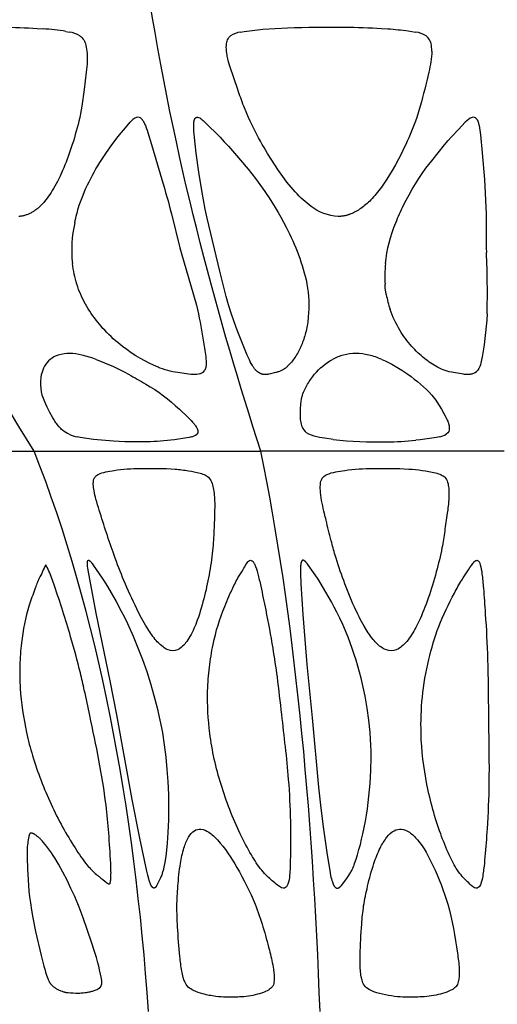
# Model space of a CAD drawing. Header units: millimetres. Extents: x 1250 to 1725, y 0 to 1655.
# Tile 76 of 256: x 1463 to 1487, y 591 to 640. Entities that reach past the tile are written whole.
import ezdxf

# ---------------------------------------------------------------- set-up
doc = ezdxf.new("R2010")
doc.units = ezdxf.units.MM
doc.header["$MEASUREMENT"] = 0
doc.layers.add('Crea2D$visibili$tangenti', color=7, linetype='Continuous', true_color=0x000000)

msp = doc.modelspace()

# ---------------------------------------------------------------- linework, layer by layer
at = {"layer": 'Crea2D$visibili$tangenti'}
for p, q in [((1474.57, 639.9), (1475.363, 640.002)), ((1465.629, 639.9), (1465.813, 639.867)), ((1474.385, 639.867), (1474.57, 639.9)), ((1482.971, 639.9), (1483.162, 639.867)), ((1474.783, 635.582), (1474.701, 635.777)), ((1474.87, 635.394), (1474.783, 635.582)), ((1483.219, 635.582), (1483.152, 635.394)), ((1468.237, 634.615), (1468.707, 635.171)), ((1468.707, 635.171), (1468.85, 635.348)), ((1485.316, 634.984), (1485.654, 635.348)), ((1468.093, 634.434), (1468.237, 634.615)), ((1486.708, 629.046), (1486.711, 628.812)), ((1477.709, 627.251), (1477.714, 627.226)), ((1481.638, 627.09), (1481.63, 627.219)), ((1481.643, 627.026), (1481.638, 627.09)), ((1481.683, 626.745), (1481.643, 627.026)), ((1481.691, 626.705), (1481.683, 626.745)), ((1477.418, 621.324), (1477.442, 621.494)), ((1477.815, 619.696), (1477.687, 619.777)), ((1466.34, 619.543), (1466.203, 619.571)), ((1467.008, 619.436), (1466.34, 619.543)), ((1471.916, 619.571), (1471.803, 619.543)), ((1478.071, 619.605), (1477.815, 619.696)), ((1478.211, 619.571), (1478.071, 619.605)), ((1478.349, 619.543), (1478.211, 619.571)), ((1478.476, 619.519), (1478.349, 619.543)), ((1478.714, 619.48), (1478.476, 619.519)), ((1478.928, 619.449), (1478.714, 619.48)), ((1479.032, 619.436), (1478.928, 619.449)), ((1483.398, 619.417), (1483.18, 619.395)), ((1484.211, 619.543), (1483.398, 619.417)), ((1484.341, 619.571), (1484.211, 619.543)), ((1454.273, 618.852), (1464.034, 618.852)), ((1464.034, 618.852), (1475.401, 618.852)), ((1487.599, 618.852), (1475.401, 618.852))]:
    msp.add_line(p, q, dxfattribs=at)
for points in [[(1457.956, 639.926), (1458.25, 639.97), (1458.52, 640.003), (1458.65, 640.015), (1459.78, 640.089, -0.012885), (1460.915, 640.114), (1462.446, 640.111, -0.016032), (1464.186, 640.053), (1464.488, 640.032)], [(1475.363, 640.002), (1475.506, 640.015), (1476.736, 640.089, -0.010073), (1479.604, 640.111, -0.015289), (1481.455, 640.053), (1481.774, 640.033, -0.018824), (1482.793, 639.926), (1482.971, 639.9)], [(1466.328, 639.684, -0.077224), (1466.481, 639.537, -0.083234), (1466.607, 639.29, -0.04988), (1466.681, 638.919, -0.055735), (1466.647, 637.857), (1466.54, 636.981), (1466.424, 636.159), (1466.359, 635.777), (1466.322, 635.582)], [(1474.701, 635.777), (1474.547, 636.159, -0.008936), (1474.244, 636.981), (1473.851, 638.151), (1473.816, 638.267), (1473.784, 638.383), (1473.749, 638.526), (1473.734, 638.595), (1473.72, 638.664), (1473.708, 638.729), (1473.698, 638.795), (1473.683, 638.919, -0.054343), (1473.682, 639.29, -0.098871), (1473.76, 639.537, -0.094669), (1473.888, 639.684)], [(1483.975, 638.919, -0.058), (1483.821, 637.857, -0.010688), (1483.395, 636.16), (1483.219, 635.582)], [(1466.322, 635.582), (1466.279, 635.394, -0.020578), (1465.898, 634.073, -0.021363), (1465.46, 632.921), (1465.334, 632.645), (1465.201, 632.371), (1465.141, 632.256), (1465.079, 632.142), (1465.015, 632.03), (1464.948, 631.918), (1464.887, 631.822), (1464.825, 631.727), (1464.761, 631.634), (1464.694, 631.542), (1464.625, 631.452), (1464.553, 631.364), (1464.515, 631.321), (1464.478, 631.279), (1464.439, 631.238), (1464.399, 631.197), (1464.335, 631.134), (1464.302, 631.103), (1464.269, 631.073), (1464.235, 631.043), (1464.201, 631.014), (1464.166, 630.986), (1464.13, 630.959), (1464.094, 630.932), (1464.058, 630.906), (1464.02, 630.881), (1463.983, 630.857), (1463.944, 630.834), (1463.905, 630.812), (1463.866, 630.791), (1463.826, 630.771), (1463.789, 630.754), (1463.752, 630.738), (1463.714, 630.722), (1463.675, 630.708), (1463.637, 630.695), (1463.598, 630.683), (1463.559, 630.671), (1463.519, 630.661), (1463.479, 630.652), (1463.439, 630.644), (1463.399, 630.637), (1463.359, 630.632), (1463.318, 630.627), (1463.277, 630.624)], [(1469.414, 635.516), (1469.429, 635.499), (1469.445, 635.482), (1469.459, 635.465), (1469.473, 635.447), (1469.487, 635.428), (1469.5, 635.409), (1469.512, 635.39), (1469.524, 635.37), (1469.549, 635.324), (1469.572, 635.277), (1469.594, 635.229), (1469.614, 635.181), (1469.658, 635.065), (1469.7, 634.949), (1469.74, 634.832), (1469.925, 634.237), (1470.443, 632.475, -0.007606), (1470.922, 630.747), (1471.345, 629.046), (1471.408, 628.812), (1472.032, 626.696), (1472.171, 626.18), (1472.277, 625.73, -0.012456), (1472.566, 624.113, -0.035012), (1472.66, 623.276, -0.046048), (1472.65, 623.09, -0.08573), (1472.592, 622.917)], [(1477.714, 627.226, -0.067145), (1477.783, 625.584, -0.034591), (1477.667, 624.871, -0.036863), (1477.467, 624.235), (1477.438, 624.164), (1477.408, 624.093), (1477.376, 624.022), (1477.342, 623.953), (1477.307, 623.884), (1477.27, 623.816), (1477.233, 623.748), (1477.193, 623.682), (1477.154, 623.618), (1477.114, 623.556), (1477.072, 623.496), (1477.029, 623.437), (1476.986, 623.379), (1476.941, 623.322), (1476.895, 623.267), (1476.847, 623.213), (1476.797, 623.161), (1476.746, 623.111), (1476.72, 623.086), (1476.694, 623.062), (1476.666, 623.038), (1476.652, 623.027), (1476.638, 623.015), (1476.623, 623.004), (1476.608, 622.993), (1476.592, 622.983), (1476.576, 622.973), (1476.544, 622.953), (1476.511, 622.934), (1476.477, 622.915), (1476.442, 622.898), (1476.406, 622.881), (1476.369, 622.865), (1476.332, 622.85), (1476.293, 622.836), (1476.254, 622.822), (1476.214, 622.81), (1476.173, 622.798), (1476.131, 622.788), (1475.879, 622.729), (1475.795, 622.71), (1475.753, 622.702), (1475.731, 622.699), (1475.708, 622.696), (1475.683, 622.693), (1475.67, 622.692), (1475.657, 622.692), (1475.644, 622.691), (1475.631, 622.691), (1475.617, 622.691), (1475.603, 622.691), (1475.591, 622.692), (1475.579, 622.693), (1475.567, 622.694), (1475.555, 622.695), (1475.542, 622.697), (1475.53, 622.698), (1475.517, 622.701), (1475.503, 622.703), (1475.487, 622.707), (1475.471, 622.711), (1475.455, 622.716), (1475.44, 622.721), (1475.424, 622.726), (1475.409, 622.732), (1475.393, 622.738), (1475.378, 622.745), (1475.361, 622.753), (1475.344, 622.762), (1475.328, 622.771), (1475.311, 622.781), (1475.295, 622.791), (1475.28, 622.801), (1475.264, 622.812), (1475.249, 622.823), (1475.234, 622.835), (1475.219, 622.847), (1475.204, 622.86), (1475.19, 622.873), (1475.176, 622.886), (1475.163, 622.899), (1475.15, 622.912), (1475.138, 622.925), (1475.114, 622.952), (1475.092, 622.979), (1475.071, 623.006), (1475.051, 623.033), (1475.032, 623.06), (1475.014, 623.087), (1474.997, 623.113), (1474.98, 623.14), (1474.949, 623.193), (1474.921, 623.246), (1474.872, 623.339), (1474.826, 623.433), (1474.72, 623.661), (1474.543, 624.076), (1474.216, 624.915), (1474.062, 625.339), (1473.917, 625.764), (1473.785, 626.185), (1473.664, 626.609), (1473.342, 627.879), (1472.715, 630.539), (1472.617, 630.995), (1472.443, 631.918), (1472.294, 632.844), (1472.164, 633.791), (1472.107, 634.271), (1472.06, 634.755), (1472.05, 634.893), (1472.043, 635.03), (1472.039, 635.134), (1472.039, 635.186), (1472.039, 635.237), (1472.04, 635.267), (1472.042, 635.296), (1472.044, 635.325), (1472.047, 635.354), (1472.049, 635.368), (1472.051, 635.382), (1472.054, 635.396), (1472.057, 635.41), (1472.06, 635.424), (1472.063, 635.438), (1472.067, 635.451), (1472.071, 635.464), (1472.073, 635.471), (1472.076, 635.479), (1472.078, 635.485), (1472.081, 635.492), (1472.084, 635.499), (1472.087, 635.506), (1472.09, 635.512), (1472.094, 635.519), (1472.097, 635.524), (1472.1, 635.53), (1472.103, 635.535), (1472.107, 635.54), (1472.11, 635.545), (1472.112, 635.547), (1472.114, 635.55), (1472.116, 635.552), (1472.118, 635.554), (1472.12, 635.557), (1472.122, 635.559), (1472.124, 635.562), (1472.127, 635.564), (1472.129, 635.566), (1472.132, 635.569), (1472.135, 635.571), (1472.137, 635.573), (1472.14, 635.575), (1472.143, 635.577), (1472.146, 635.579), (1472.149, 635.581), (1472.152, 635.583), (1472.155, 635.585), (1472.158, 635.586), (1472.162, 635.588), (1472.165, 635.589), (1472.169, 635.591), (1472.172, 635.592), (1472.175, 635.593), (1472.178, 635.594), (1472.182, 635.595), (1472.185, 635.596), (1472.189, 635.596), (1472.192, 635.597), (1472.196, 635.597), (1472.199, 635.598), (1472.203, 635.598), (1472.207, 635.599), (1472.211, 635.599), (1472.214, 635.599), (1472.218, 635.599), (1472.222, 635.599), (1472.226, 635.598, -0.100673), (1472.34, 635.56), (1472.359, 635.549), (1472.378, 635.537), (1472.396, 635.525), (1472.415, 635.513), (1472.433, 635.5), (1472.45, 635.487), (1472.468, 635.473), (1472.514, 635.434), (1472.543, 635.408), (1472.599, 635.356), (1473.359, 634.594), (1473.571, 634.372), (1473.776, 634.145), (1474.377, 633.451), (1474.766, 632.987), (1475.133, 632.52), (1475.483, 632.04), (1475.812, 631.557), (1476.119, 631.072), (1476.265, 630.828), (1476.407, 630.582), (1476.544, 630.333), (1476.676, 630.081, -0.068047), (1477.709, 627.251)], [(1479.276, 630.622, -0.155159), (1477.931, 631.127), (1477.828, 631.204), (1477.728, 631.284), (1477.629, 631.367), (1477.533, 631.452), (1477.431, 631.547), (1477.331, 631.645), (1477.228, 631.751), (1477.127, 631.859), (1477.023, 631.975), (1476.921, 632.093), (1476.713, 632.348), (1476.503, 632.624), (1476.291, 632.921), (1476.101, 633.203), (1475.916, 633.489), (1475.737, 633.779), (1475.565, 634.073, -0.019857), (1474.87, 635.394)], [(1483.152, 635.394, -0.021157), (1482.595, 634.073), (1482.454, 633.78), (1482.306, 633.49), (1482.152, 633.204), (1481.993, 632.921), (1481.724, 632.485), (1481.593, 632.288), (1481.456, 632.096), (1481.325, 631.922), (1481.189, 631.753), (1481.124, 631.676), (1481.058, 631.602), (1480.99, 631.528), (1480.921, 631.456), (1480.859, 631.393), (1480.795, 631.332), (1480.733, 631.275), (1480.67, 631.219), (1480.607, 631.167), (1480.544, 631.116), (1480.482, 631.068), (1480.418, 631.022), (1480.356, 630.98), (1480.293, 630.939), (1480.23, 630.901), (1480.167, 630.865), (1480.104, 630.832), (1480.04, 630.801), (1479.978, 630.773), (1479.914, 630.747), (1479.851, 630.724), (1479.819, 630.713), (1479.787, 630.703), (1479.756, 630.693), (1479.724, 630.684), (1479.692, 630.676), (1479.66, 630.668), (1479.628, 630.661), (1479.596, 630.654), (1479.564, 630.648), (1479.532, 630.643), (1479.5, 630.638), (1479.469, 630.634), (1479.436, 630.63), (1479.404, 630.627), (1479.372, 630.625), (1479.276, 630.622)], [(1481.649, 628.257, -0.070178), (1482.171, 630.307, -0.023612), (1482.55, 631.181), (1482.685, 631.446), (1482.831, 631.714), (1482.987, 631.985), (1483.154, 632.258), (1483.322, 632.521), (1483.499, 632.781), (1483.683, 633.039), (1483.97, 633.416), (1484.603, 634.212), (1484.794, 634.434), (1484.959, 634.615), (1485.316, 634.984)], [(1466.072, 630.307, -0.029999), (1466.301, 631.18, -0.074168), (1467.636, 633.776), (1467.93, 634.212), (1468.093, 634.434)], [(1472.342, 622.727, -0.105252), (1471.768, 622.716), (1471.236, 622.792), (1471.111, 622.812), (1470.986, 622.837), (1470.862, 622.864), (1470.739, 622.896), (1470.601, 622.935), (1470.467, 622.977), (1470.356, 623.017), (1470.301, 623.038), (1470.248, 623.06), (1470.024, 623.16), (1469.803, 623.266), (1469.585, 623.379), (1469.372, 623.499), (1469.138, 623.64), (1468.909, 623.789), (1468.685, 623.945), (1468.466, 624.108), (1468.348, 624.2), (1468.233, 624.295), (1468.119, 624.392), (1468.007, 624.492), (1467.897, 624.593), (1467.789, 624.697), (1467.683, 624.803), (1467.58, 624.911, -0.08359), (1466.371, 626.705), (1466.353, 626.745), (1466.265, 626.962), (1466.22, 627.09), (1466.181, 627.219, -0.040738), (1465.959, 628.257)], [(1486.004, 622.727), (1485.963, 622.715), (1485.942, 622.71), (1485.921, 622.705), (1485.91, 622.703), (1485.898, 622.701), (1485.887, 622.699), (1485.876, 622.698), (1485.853, 622.695), (1485.832, 622.693), (1485.807, 622.692), (1485.783, 622.691), (1485.759, 622.691), (1485.735, 622.691), (1485.706, 622.692), (1485.677, 622.694), (1485.646, 622.697), (1485.615, 622.7), (1485.557, 622.707), (1485.168, 622.772), (1485.057, 622.792, -0.078239), (1484.264, 623.06, -0.042131), (1483.612, 623.499, -0.041836), (1482.967, 624.108, -0.047028), (1482.373, 624.911, -0.054316), (1481.886, 625.96)], [(1486.745, 625.73, -0.033976), (1486.437, 623.276, -0.098878), (1486.277, 622.917)], [(1467.152, 623.451, -0.035423), (1468.773, 622.705, -0.011052), (1469.634, 622.214, -0.059691), (1471.324, 620.953), (1471.764, 620.533), (1471.907, 620.389), (1471.982, 620.307), (1472.018, 620.266), (1472.053, 620.223), (1472.08, 620.188), (1472.107, 620.152), (1472.132, 620.116), (1472.156, 620.079), (1472.169, 620.058), (1472.182, 620.036), (1472.193, 620.015), (1472.204, 619.993), (1472.215, 619.97), (1472.224, 619.947), (1472.233, 619.924), (1472.241, 619.901, -0.138502), (1472.246, 619.777), (1472.197, 619.696)], [(1477.442, 621.494), (1477.486, 621.658, -0.05698), (1477.749, 622.214, -0.037589), (1478.095, 622.705, -0.096233), (1478.992, 623.451)], [(1481.47, 623.451, -0.05568), (1482.774, 622.705, -0.051345), (1483.982, 621.657), (1484.117, 621.493), (1484.177, 621.408), (1484.234, 621.322), (1484.349, 621.138), (1484.456, 620.953), (1484.576, 620.737), (1484.691, 620.521), (1484.72, 620.462), (1484.748, 620.404), (1484.77, 620.354), (1484.78, 620.328), (1484.79, 620.303), (1484.803, 620.264), (1484.816, 620.225), (1484.821, 620.206), (1484.826, 620.188), (1484.831, 620.169), (1484.835, 620.15), (1484.838, 620.132), (1484.846, 620.079, -0.079847), (1484.842, 619.901, -0.115596), (1484.783, 619.777), (1484.691, 619.696)], [(1465.789, 619.696, -0.075451), (1465.463, 619.901, -0.033837), (1465.285, 620.079), (1465.207, 620.173), (1465.167, 620.225), (1465.13, 620.276), (1465.082, 620.349), (1465.037, 620.421), (1464.979, 620.517), (1464.829, 620.79), (1464.688, 621.061), (1464.621, 621.201), (1464.565, 621.323, -0.155508), (1464.413, 622.704)], [(1471.803, 619.543), (1471.698, 619.519), (1471.082, 619.417), (1470.885, 619.395, -0.027691), (1469.523, 619.32), (1469.164, 619.317), (1468.579, 619.322), (1468.015, 619.345), (1467.008, 619.436)]]:
    msp.add_lwpolyline(points, format="xyb", dxfattribs=at)
msp.add_lwpolyline([(1486.213, 635.516), (1486.219, 635.507), (1486.225, 635.499), (1486.231, 635.49), (1486.236, 635.482), (1486.242, 635.473), (1486.247, 635.464), (1486.253, 635.455), (1486.258, 635.446), (1486.262, 635.437), (1486.267, 635.428), (1486.272, 635.418), (1486.276, 635.409), (1486.28, 635.399), (1486.284, 635.39), (1486.288, 635.38), (1486.292, 635.37), (1486.3, 635.347), (1486.307, 635.324), (1486.314, 635.3), (1486.321, 635.277), (1486.327, 635.253), (1486.333, 635.229), (1486.339, 635.205), (1486.344, 635.181), (1486.365, 635.065), (1486.385, 634.948), (1486.402, 634.831), (1486.416, 634.714), (1486.507, 633.808), (1486.612, 632.475), (1486.695, 630.747), (1486.708, 629.046)], dxfattribs=at)
for points in [[(1470.466, 604.74), (1470.469, 604.726), (1470.563, 604.117), (1470.639, 603.506), (1470.697, 602.892), (1470.738, 602.277), (1470.765, 601.64), (1470.775, 601.003), (1470.767, 600.367), (1470.741, 599.73), (1470.703, 599.198), (1470.649, 598.667), (1470.621, 598.445), (1470.588, 598.224), (1470.56, 598.066), (1470.544, 597.988), (1470.526, 597.91), (1470.503, 597.821), (1470.478, 597.733), (1470.463, 597.689), (1470.449, 597.646), (1470.433, 597.602), (1470.416, 597.56), (1470.393, 597.504), (1470.369, 597.449), (1470.212, 597.122), (1470.194, 597.086), (1470.184, 597.068), (1470.175, 597.05), (1470.17, 597.042), (1470.164, 597.033), (1470.159, 597.024), (1470.153, 597.016), (1470.147, 597.008), (1470.141, 596.999), (1470.134, 596.991), (1470.128, 596.984), (1470.123, 596.979), (1470.119, 596.974), (1470.114, 596.97), (1470.109, 596.965), (1470.107, 596.963), (1470.104, 596.961), (1470.102, 596.959), (1470.099, 596.957), (1470.097, 596.955), (1470.094, 596.953), (1470.092, 596.952), (1470.089, 596.95), (1470.086, 596.948), (1470.084, 596.947), (1470.081, 596.945), (1470.078, 596.944), (1470.076, 596.943), (1470.073, 596.942), (1470.072, 596.941), (1470.07, 596.941), (1470.069, 596.94), (1470.067, 596.94), (1470.066, 596.939), (1470.065, 596.939), (1470.063, 596.938), (1470.062, 596.938), (1470.06, 596.938), (1470.059, 596.937), (1470.057, 596.937), (1470.056, 596.937), (1470.055, 596.937), (1470.053, 596.937), (1470.052, 596.936), (1470.05, 596.936), (1470.049, 596.936), (1470.047, 596.936), (1470.046, 596.936), (1470.044, 596.936), (1470.042, 596.936), (1470.04, 596.937), (1470.038, 596.937), (1470.035, 596.937), (1470.033, 596.938), (1470.031, 596.938), (1470.029, 596.939), (1470.026, 596.939), (1470.024, 596.94), (1470.022, 596.941), (1470.019, 596.941), (1470.017, 596.942), (1470.015, 596.943), (1470.013, 596.944), (1470.01, 596.945), (1470.008, 596.946), (1470.006, 596.947), (1470.004, 596.948), (1470.001, 596.95), (1469.999, 596.951), (1469.995, 596.954), (1469.991, 596.956), (1469.986, 596.959), (1469.982, 596.962), (1469.978, 596.965), (1469.975, 596.969), (1469.972, 596.971), (1469.969, 596.973), (1469.966, 596.976), (1469.964, 596.978), (1469.961, 596.981), (1469.959, 596.984), (1469.954, 596.989), (1469.949, 596.994), (1469.945, 597), (1469.941, 597.005), (1469.937, 597.011), (1469.933, 597.017), (1469.929, 597.023), (1469.925, 597.029), (1469.922, 597.035), (1469.915, 597.047), (1469.909, 597.059), (1469.898, 597.08), (1469.888, 597.101), (1469.878, 597.122), (1469.869, 597.144), (1469.852, 597.187), (1469.835, 597.231), (1469.82, 597.276), (1469.806, 597.321), (1469.779, 597.411), (1469.73, 597.595), (1469.685, 597.78), (1469.338, 599.437), (1468.96, 601.385), (1468.18, 605.626), (1467.844, 607.326), (1467.152, 610.722), (1466.823, 612.424), (1466.744, 612.877), (1466.727, 613), (1466.72, 613.062), (1466.714, 613.124), (1466.711, 613.168), (1466.71, 613.19), (1466.71, 613.213), (1466.71, 613.235), (1466.711, 613.257), (1466.711, 613.268), (1466.712, 613.279), (1466.713, 613.29), (1466.715, 613.301), (1466.716, 613.308), (1466.717, 613.315), (1466.718, 613.321), (1466.719, 613.325), (1466.72, 613.328), (1466.72, 613.331), (1466.721, 613.335), (1466.723, 613.338), (1466.724, 613.341), (1466.725, 613.344), (1466.726, 613.348), (1466.727, 613.349), (1466.728, 613.351), (1466.729, 613.352), (1466.729, 613.354), (1466.73, 613.356), (1466.731, 613.358), (1466.733, 613.359), (1466.734, 613.361), (1466.735, 613.363), (1466.736, 613.365), (1466.737, 613.365), (1466.738, 613.366), (1466.738, 613.367), (1466.739, 613.368), (1466.74, 613.369), (1466.74, 613.369), (1466.741, 613.37), (1466.742, 613.371), (1466.743, 613.371), (1466.743, 613.372), (1466.744, 613.373), (1466.745, 613.373), (1466.746, 613.374), (1466.746, 613.374), (1466.747, 613.375), (1466.748, 613.375), (1466.749, 613.376), (1466.75, 613.376), (1466.751, 613.377), (1466.752, 613.377), (1466.752, 613.377), (1466.753, 613.378), (1466.754, 613.378), (1466.755, 613.378), (1466.756, 613.379), (1466.757, 613.379), (1466.758, 613.379), (1466.759, 613.379), (1466.76, 613.379), (1466.761, 613.38), (1466.762, 613.38), (1466.763, 613.38), (1466.764, 613.38), (1466.765, 613.38), (1466.766, 613.38), (1466.767, 613.38), (1466.768, 613.38), (1466.769, 613.38), (1466.77, 613.38), (1466.772, 613.379), (1466.773, 613.379), (1466.774, 613.379), (1466.775, 613.379), (1466.777, 613.379), (1466.779, 613.378), (1466.781, 613.378), (1466.784, 613.377), (1466.786, 613.376), (1466.787, 613.376), (1466.789, 613.375), (1466.79, 613.375), (1466.792, 613.374), (1466.793, 613.373), (1466.795, 613.373), (1466.798, 613.371), (1466.8, 613.37), (1466.803, 613.368), (1466.806, 613.367), (1466.809, 613.365), (1466.811, 613.363), (1466.814, 613.361), (1466.816, 613.359), (1466.819, 613.357), (1466.824, 613.353), (1466.829, 613.349), (1466.837, 613.342), (1466.845, 613.334), (1466.853, 613.326), (1466.861, 613.318), (1466.869, 613.31), (1466.876, 613.302), (1466.891, 613.285), (1466.906, 613.268), (1466.92, 613.25), (1466.947, 613.214), (1467.001, 613.138), (1467.45, 612.481), (1467.517, 612.378), (1467.708, 612.064), (1468.142, 611.314), (1468.405, 610.832), (1468.563, 610.523), (1468.715, 610.211), (1469.001, 609.58), (1469.244, 608.995), (1469.47, 608.403), (1469.679, 607.805), (1469.871, 607.201), (1470.045, 606.592), (1470.203, 605.979), (1470.343, 605.361)], [(1480.887, 604.74), (1480.823, 605.352), (1480.737, 605.962), (1480.686, 606.266), (1480.629, 606.569), (1480.568, 606.871), (1480.501, 607.172), (1480.429, 607.471), (1480.351, 607.769), (1480.269, 608.066), (1480.18, 608.361), (1480.087, 608.655), (1479.988, 608.946), (1479.884, 609.236), (1479.774, 609.524), (1479.645, 609.843), (1479.51, 610.158), (1479.367, 610.47), (1479.216, 610.779), (1479.084, 611.035), (1478.947, 611.289), (1478.498, 612.064), (1478.306, 612.379), (1478.238, 612.481), (1477.76, 613.161), (1477.718, 613.221), (1477.704, 613.239), (1477.689, 613.257), (1477.675, 613.274), (1477.667, 613.283), (1477.659, 613.291), (1477.651, 613.3), (1477.643, 613.308), (1477.635, 613.316), (1477.626, 613.323), (1477.617, 613.331), (1477.608, 613.338), (1477.599, 613.345), (1477.589, 613.352), (1477.584, 613.356), (1477.579, 613.359), (1477.573, 613.362), (1477.568, 613.365), (1477.565, 613.367), (1477.562, 613.368), (1477.56, 613.37), (1477.557, 613.371), (1477.554, 613.372), (1477.551, 613.373), (1477.548, 613.374), (1477.546, 613.375), (1477.543, 613.376), (1477.54, 613.377), (1477.537, 613.378), (1477.534, 613.379), (1477.533, 613.379), (1477.532, 613.379), (1477.53, 613.379), (1477.529, 613.379), (1477.527, 613.38), (1477.526, 613.38), (1477.525, 613.38), (1477.523, 613.38), (1477.522, 613.38), (1477.52, 613.38), (1477.519, 613.38), (1477.518, 613.38), (1477.516, 613.38), (1477.515, 613.38), (1477.513, 613.38), (1477.512, 613.38), (1477.511, 613.379), (1477.509, 613.379), (1477.508, 613.379), (1477.507, 613.378), (1477.505, 613.378), (1477.504, 613.378), (1477.503, 613.377), (1477.501, 613.377), (1477.499, 613.376), (1477.498, 613.375), (1477.496, 613.375), (1477.494, 613.374), (1477.492, 613.373), (1477.491, 613.372), (1477.489, 613.371), (1477.487, 613.37), (1477.486, 613.369), (1477.484, 613.368), (1477.482, 613.366), (1477.481, 613.365), (1477.479, 613.364), (1477.477, 613.363), (1477.476, 613.361), (1477.474, 613.36), (1477.471, 613.357), (1477.468, 613.354), (1477.465, 613.351), (1477.462, 613.347), (1477.459, 613.344), (1477.457, 613.341), (1477.454, 613.337), (1477.452, 613.334), (1477.45, 613.331), (1477.448, 613.328), (1477.446, 613.325), (1477.444, 613.322), (1477.442, 613.319), (1477.441, 613.315), (1477.439, 613.312), (1477.438, 613.309), (1477.436, 613.306), (1477.435, 613.303), (1477.432, 613.297), (1477.43, 613.29), (1477.428, 613.284), (1477.426, 613.277), (1477.424, 613.271), (1477.422, 613.264), (1477.421, 613.258), (1477.418, 613.245), (1477.416, 613.231), (1477.412, 613.21), (1477.409, 613.188), (1477.403, 613.144), (1477.399, 613.1), (1477.396, 613.055), (1477.394, 613.011), (1477.392, 612.966), (1477.391, 612.877), (1477.393, 612.709), (1477.414, 612.205), (1477.511, 610.664), (1477.602, 609.411), (1477.707, 608.159), (1477.968, 605.485), (1478.287, 602.005), (1478.406, 600.95), (1478.542, 599.897), (1478.728, 598.611), (1478.855, 597.826), (1478.902, 597.575), (1478.92, 597.492), (1478.941, 597.409), (1478.964, 597.327), (1478.976, 597.287), (1478.99, 597.246), (1479.004, 597.206), (1479.019, 597.166), (1479.027, 597.145), (1479.036, 597.124), (1479.045, 597.103), (1479.05, 597.093), (1479.055, 597.083), (1479.061, 597.073), (1479.066, 597.063), (1479.072, 597.053), (1479.078, 597.043), (1479.085, 597.034), (1479.091, 597.025), (1479.098, 597.016), (1479.106, 597.007), (1479.111, 597.001), (1479.116, 596.995), (1479.122, 596.989), (1479.128, 596.984), (1479.134, 596.978), (1479.14, 596.973), (1479.143, 596.971), (1479.146, 596.968), (1479.149, 596.966), (1479.152, 596.964), (1479.155, 596.962), (1479.159, 596.959), (1479.162, 596.957), (1479.165, 596.955), (1479.169, 596.954), (1479.172, 596.952), (1479.175, 596.95), (1479.179, 596.948), (1479.182, 596.947), (1479.186, 596.946), (1479.189, 596.944), (1479.193, 596.943), (1479.197, 596.942), (1479.2, 596.941), (1479.204, 596.94), (1479.208, 596.939), (1479.211, 596.939), (1479.214, 596.938), (1479.218, 596.938), (1479.221, 596.938), (1479.225, 596.937), (1479.228, 596.937), (1479.231, 596.937), (1479.235, 596.937), (1479.238, 596.937), (1479.242, 596.938), (1479.245, 596.938), (1479.249, 596.938), (1479.252, 596.939), (1479.256, 596.939), (1479.259, 596.94), (1479.263, 596.941), (1479.266, 596.941), (1479.269, 596.942), (1479.273, 596.943), (1479.276, 596.944), (1479.28, 596.945), (1479.283, 596.946), (1479.29, 596.948), (1479.297, 596.951), (1479.303, 596.954), (1479.31, 596.957), (1479.316, 596.96), (1479.321, 596.963), (1479.325, 596.965), (1479.33, 596.968), (1479.334, 596.971), (1479.339, 596.974), (1479.343, 596.977), (1479.347, 596.98), (1479.352, 596.983), (1479.356, 596.986), (1479.36, 596.99), (1479.368, 596.997), (1479.376, 597.004), (1479.383, 597.011), (1479.391, 597.019), (1479.398, 597.026), (1479.412, 597.042), (1479.44, 597.076), (1479.614, 597.293), (1479.697, 597.404), (1479.738, 597.46), (1479.777, 597.517), (1479.832, 597.602), (1479.859, 597.646), (1479.885, 597.69), (1479.91, 597.734), (1479.934, 597.779), (1479.958, 597.824), (1479.98, 597.87), (1480.014, 597.943), (1480.045, 598.018), (1480.074, 598.093), (1480.102, 598.169), (1480.178, 598.387), (1480.247, 598.608), (1480.322, 598.869), (1480.392, 599.132), (1480.457, 599.396), (1480.517, 599.661), (1480.583, 599.973), (1480.642, 600.287), (1480.696, 600.602), (1480.744, 600.917), (1480.787, 601.234), (1480.824, 601.551), (1480.881, 602.187), (1480.917, 602.842), (1480.931, 603.498), (1480.93, 603.805), (1480.923, 604.112), (1480.909, 604.42), (1480.889, 604.726)], [(1464.494, 599.244), (1464.45, 599.296), (1464.404, 599.346), (1464.356, 599.395), (1464.332, 599.419), (1464.307, 599.442), (1464.282, 599.465), (1464.256, 599.487), (1464.23, 599.509), (1464.204, 599.531), (1464.177, 599.551), (1464.149, 599.571), (1464.121, 599.591), (1464.093, 599.61), (1464.071, 599.623), (1464.049, 599.636), (1464.027, 599.648), (1464.015, 599.654), (1464.004, 599.66), (1463.992, 599.665), (1463.981, 599.67), (1463.969, 599.675), (1463.957, 599.679), (1463.945, 599.683), (1463.933, 599.687), (1463.92, 599.69), (1463.908, 599.693), (1463.901, 599.695), (1463.897, 599.695), (1463.894, 599.696), (1463.89, 599.696), (1463.887, 599.697), (1463.883, 599.697), (1463.882, 599.697), (1463.88, 599.697), (1463.878, 599.697), (1463.877, 599.697), (1463.875, 599.697), (1463.873, 599.697), (1463.872, 599.697), (1463.87, 599.697), (1463.868, 599.697), (1463.867, 599.696), (1463.865, 599.696), (1463.863, 599.696), (1463.862, 599.695), (1463.86, 599.695), (1463.858, 599.695), (1463.857, 599.694), (1463.855, 599.693), (1463.855, 599.693), (1463.854, 599.693), (1463.853, 599.692), (1463.851, 599.692), (1463.85, 599.691), (1463.849, 599.69), (1463.848, 599.69), (1463.847, 599.689), (1463.846, 599.688), (1463.844, 599.687), (1463.843, 599.687), (1463.842, 599.686), (1463.841, 599.685), (1463.84, 599.684), (1463.838, 599.682), (1463.836, 599.68), (1463.834, 599.678), (1463.832, 599.676), (1463.83, 599.674), (1463.828, 599.672), (1463.826, 599.669), (1463.824, 599.667), (1463.82, 599.663), (1463.818, 599.659), (1463.815, 599.655), (1463.812, 599.651), (1463.81, 599.648), (1463.808, 599.644), (1463.806, 599.64), (1463.803, 599.636), (1463.801, 599.632), (1463.8, 599.628), (1463.798, 599.624), (1463.794, 599.616), (1463.791, 599.608), (1463.788, 599.6), (1463.785, 599.592), (1463.782, 599.583), (1463.78, 599.575), (1463.778, 599.566), (1463.774, 599.549), (1463.77, 599.532), (1463.752, 599.448), (1463.737, 599.364), (1463.724, 599.28), (1463.713, 599.195), (1463.703, 599.102), (1463.695, 599.009), (1463.69, 598.916), (1463.686, 598.823), (1463.682, 598.637), (1463.682, 598.45), (1463.698, 597.905), (1463.73, 597.361), (1463.779, 596.782), (1463.811, 596.493), (1463.848, 596.204), (1463.906, 595.825), (1463.972, 595.448), (1464.112, 594.759), (1464.389, 593.55), (1464.522, 593.031), (1464.566, 592.874), (1464.613, 592.719), (1464.664, 592.565), (1464.691, 592.488), (1464.72, 592.412), (1464.745, 592.348), (1464.759, 592.316), (1464.774, 592.285), (1464.789, 592.254), (1464.797, 592.239), (1464.805, 592.224), (1464.814, 592.209), (1464.823, 592.195), (1464.832, 592.18), (1464.842, 592.166), (1464.849, 592.156), (1464.857, 592.146), (1464.865, 592.136), (1464.873, 592.126), (1464.889, 592.106), (1464.907, 592.087), (1464.924, 592.069), (1464.943, 592.051), (1464.961, 592.034), (1464.981, 592.017), (1464.995, 592.005), (1465.01, 591.993), (1465.04, 591.97), (1465.07, 591.949), (1465.101, 591.928), (1465.133, 591.908), (1465.166, 591.889), (1465.199, 591.87), (1465.232, 591.853), (1465.266, 591.836), (1465.3, 591.82), (1465.334, 591.805), (1465.369, 591.79), (1465.439, 591.762), (1465.51, 591.737), (1465.525, 591.732), (1465.54, 591.728), (1465.555, 591.724), (1465.57, 591.721), (1465.586, 591.718), (1465.601, 591.715), (1465.632, 591.71), (1465.688, 591.704), (1465.743, 591.698), (1465.855, 591.69), (1465.991, 591.682), (1466.128, 591.677), (1466.265, 591.676), (1466.333, 591.677), (1466.401, 591.68), (1466.49, 591.686), (1466.577, 591.695), (1466.621, 591.701), (1466.665, 591.708), (1466.709, 591.715), (1466.752, 591.723), (1466.795, 591.732), (1466.838, 591.741), (1466.881, 591.752), (1466.924, 591.763), (1466.966, 591.776), (1467.008, 591.789), (1467.05, 591.803), (1467.092, 591.818), (1467.142, 591.838), (1467.192, 591.859), (1467.222, 591.873), (1467.237, 591.88), (1467.252, 591.888), (1467.266, 591.896), (1467.273, 591.9), (1467.28, 591.905), (1467.287, 591.909), (1467.294, 591.914), (1467.301, 591.918), (1467.307, 591.923), (1467.314, 591.929), (1467.321, 591.935), (1467.327, 591.941), (1467.334, 591.947), (1467.34, 591.953), (1467.346, 591.959), (1467.352, 591.966), (1467.358, 591.973), (1467.363, 591.98), (1467.368, 591.987), (1467.373, 591.994), (1467.378, 592.001), (1467.383, 592.008), (1467.387, 592.016), (1467.392, 592.023), (1467.395, 592.031), (1467.398, 592.037), (1467.401, 592.043), (1467.404, 592.049), (1467.406, 592.055), (1467.409, 592.061), (1467.411, 592.067), (1467.413, 592.073), (1467.415, 592.08), (1467.417, 592.086), (1467.419, 592.092), (1467.42, 592.098), (1467.422, 592.105), (1467.425, 592.117), (1467.427, 592.13), (1467.429, 592.143), (1467.43, 592.157), (1467.431, 592.17), (1467.432, 592.183), (1467.433, 592.197), (1467.433, 592.21), (1467.432, 592.224), (1467.432, 592.238), (1467.431, 592.252), (1467.43, 592.266), (1467.427, 592.293), (1467.424, 592.322), (1467.42, 592.35), (1467.41, 592.406), (1467.322, 592.836), (1467.281, 593.017), (1467.236, 593.196), (1467.165, 593.452), (1467.087, 593.709), (1466.918, 594.222), (1466.491, 595.445), (1466.288, 595.98), (1466.07, 596.51), (1465.885, 596.924), (1465.688, 597.333), (1465.48, 597.736), (1465.259, 598.132), (1465.085, 598.422), (1464.995, 598.565), (1464.902, 598.706), (1464.806, 598.844), (1464.706, 598.98), (1464.602, 599.114)]]:
    msp.add_lwpolyline(points, close=True, dxfattribs=at)
for centre, radius, start, end in [((1463.631, 627.639), 12.423, 80.744, 86.043), ((1465.631, 638.539), 1.341, 58.6635, 82.1937), ((1474.575, 638.587), 1.295, 98.4351, 122.0414), ((1482.951, 638.423), 1.46, 59.7523, 81.6885), ((1483.33, 639.189), 0.61, 34.7327, 54.2274), ((1483.195, 639.117), 0.762, 13.1211, 33.4218), ((1482.176, 638.923), 1.798, 359.8682, 11.764), ((1469.441, 634.899), 0.742, 111.4583, 142.8444), ((1469.23, 635.352), 0.246, 41.8018, 104.3157), ((1486.331, 634.758), 0.897, 111.9588, 138.9468), ((1486.052, 635.402), 0.197, 35.2245, 106.7801), ((1472.027, 628.949), 6.108, 167.1513, 186.5066), ((1446.876, 626.841), 39.884, 358.4047, 2.8335), ((1488.884, 627.605), 7.265, 174.8538, 183.0475), ((1487.192, 627.744), 5.598, 190.6947, 198.5813), ((1465.617, 622.503), 1.224, 107.8593, 129.2225), ((1465.833, 621.48), 2.267, 74.887, 105.1326), ((1465.119, 617.965), 5.851, 69.6682, 77.1106), ((1480.183, 621.244), 2.508, 104.8361, 118.3333), ((1480.175, 621.197), 2.552, 75.6029, 104.4043), ((1479.849, 619.629), 4.152, 67.0108, 76.6183), ((1465.681, 622.472), 1.29, 130.5616, 169.6176), ((1472.233, 623.13), 0.418, 285.0704, 329.2928), ((1485.836, 623.26), 0.559, 287.5277, 322.1486), ((1478.126, 620.313), 0.693, 199.7822, 230.6938), ((1466.613, 621.679), 2.148, 247.4373, 259.0048), ((1471.764, 620.29), 0.734, 281.8808, 306.0615), ((1481.192, 638.311), 18.998, 263.4722, 271.5242), ((1481.69, 634.047), 14.727, 270.0278, 275.8073), ((1484.094, 620.816), 1.269, 281.2027, 298.0612)]:
    msp.add_arc(centre, radius, start, end, dxfattribs=at)
for points in [[(1464.034, 618.852), (1459.968, 625.41), (1456.05, 632.59), (1453.248, 641.504)], [(1475.401, 618.852), (1473.296, 625.41), (1471.268, 632.59), (1469.818, 641.504)], [(1469.77, 590.754), (1469.084, 600.872), (1467.235, 610.821), (1464.034, 618.852)], [(1478.37, 590.754), (1478.015, 600.872), (1477.058, 610.821), (1475.401, 618.852)]]:
    msp.add_open_spline(points, degree=3, dxfattribs=at)
for points, knots in [([(1477.474, 620.079), (1477.459, 620.121), (1477.445, 620.164), (1477.434, 620.206), (1477.421, 620.256), (1477.413, 620.305), (1477.407, 620.354), (1477.401, 620.41), (1477.397, 620.465), (1477.394, 620.521), (1477.392, 620.582), (1477.392, 620.642), (1477.392, 620.703), (1477.392, 620.786), (1477.394, 620.869), (1477.395, 620.952), (1477.398, 621.077), (1477.406, 621.2), (1477.418, 621.324)], [0, 0, 0, 0, 0.28436, 0.28436, 0.28436, 0.618301, 0.618301, 0.618301, 1.002807, 1.002807, 1.002807, 1.426582, 1.426582, 1.426582, 2.005669, 2.005669, 2.005669, 2.868024, 2.868024, 2.868024, 2.868024]), ([(1470.988, 608.837), (1471.152, 608.838), (1471.396, 608.96), (1471.655, 609.252), (1471.951, 609.693), (1472.278, 610.488), (1472.593, 611.578), (1472.847, 612.795), (1473.012, 613.936), (1473.059, 615.018), (1473.088, 615.772), (1473.091, 616.284), (1473.077, 616.584), (1473.045, 616.91), (1472.967, 617.234), (1472.845, 617.494), (1472.621, 617.666), (1472.262, 617.781), (1471.75, 617.882), (1470.751, 617.993), (1469.943, 617.992), (1469.363, 617.985), (1468.921, 617.981), (1468.342, 617.943), (1467.636, 617.821), (1467.31, 617.724), (1467.086, 617.587), (1467.006, 617.396), (1466.998, 617.156), (1467.037, 616.828), (1467.145, 616.393), (1467.475, 615.316), (1467.917, 613.946), (1468.552, 612.301), (1469.095, 611.091), (1469.611, 610.098), (1470.067, 609.431), (1470.497, 608.993), (1470.832, 608.837), (1470.988, 608.837)], [0, 0, 0, 0, 0.482411, 0.783859, 1.168572, 2.068067, 3.351781, 4.573896, 5.793789, 6.806303, 7.821651, 8.059814, 8.339505, 8.723108, 9.040136, 9.337451, 9.572089, 9.868237, 10.458438, 11.138653, 12.88005, 12.88005, 12.88005, 14.204003, 14.617655, 15.029744, 15.218745, 15.396336, 15.611574, 15.950865, 16.374293, 16.960726, 19.326987, 20.693728, 22.248331, 23.304412, 24.047102, 24.669416, 25.128142, 25.128142, 25.128142, 25.128142]), ([(1481.933, 608.837), (1482.11, 608.838), (1482.377, 608.958), (1482.676, 609.25), (1483.004, 609.667), (1483.399, 610.419), (1483.821, 611.511), (1484.201, 612.751), (1484.472, 613.873), (1484.624, 614.858), (1484.723, 615.554), (1484.819, 616.27), (1484.857, 616.795), (1484.784, 617.289), (1484.663, 617.541), (1484.428, 617.686), (1483.821, 617.859), (1482.679, 617.99), (1481.635, 617.993), (1481.044, 617.985), (1480.565, 617.981), (1479.933, 617.942), (1479.156, 617.82), (1478.791, 617.723), (1478.533, 617.589), (1478.414, 617.391), (1478.374, 617.12), (1478.4, 616.545), (1478.54, 615.959), (1478.727, 615.152), (1478.903, 614.457), (1479.175, 613.444), (1479.559, 612.332), (1480.032, 611.138), (1480.517, 610.145), (1480.972, 609.444), (1481.423, 608.986), (1481.771, 608.836), (1481.933, 608.837)], [0, 0, 0, 0, 0.522221, 0.844553, 1.251321, 2.11007, 3.384152, 4.759131, 6.000464, 6.841901, 7.74879, 8.1086, 9.011456, 9.320482, 9.600567, 9.82258, 10.128668, 11.489256, 13.260531, 13.260531, 13.260531, 14.699627, 15.156358, 15.617221, 15.829228, 16.020275, 16.277697, 16.652227, 17.73804, 18.079685, 19.138762, 19.886531, 21.229152, 22.664175, 23.738928, 24.540143, 25.167199, 25.645747, 25.645747, 25.645747, 25.645747]), ([(1472.845, 604.699), (1472.953, 603.829), (1473.351, 602.105), (1474.129, 600.082), (1474.876, 598.671), (1475.326, 597.953), (1475.781, 597.459), (1476.129, 597.179), (1476.402, 596.953), (1476.581, 596.923), (1476.702, 597.003), (1476.811, 597.222), (1476.849, 597.567), (1476.877, 598.091), (1476.892, 598.996), (1476.894, 600.462), (1476.783, 602.781), (1476.555, 604.562), (1476.435, 605.646), (1476.363, 606.273), (1476.243, 607.385), (1475.983, 609.133), (1475.698, 610.65), (1475.442, 611.895), (1475.266, 612.667), (1475.143, 613.082), (1475.026, 613.308), (1474.935, 613.385), (1474.826, 613.376), (1474.746, 613.297), (1474.639, 613.143), (1474.489, 612.864), (1474.273, 612.539), (1474.039, 612.087), (1473.821, 611.61), (1473.391, 610.623), (1473.032, 609.437), (1472.813, 608.007), (1472.689, 606.517), (1472.759, 605.408), (1472.845, 604.699)], [0, 0, 0, 0, 2.628293, 5.29287, 6.487881, 7.411937, 7.830251, 8.496094, 8.749572, 8.890504, 9.005989, 9.163324, 9.612286, 10.035864, 10.743742, 12.325279, 14.432441, 17.706134, 17.706134, 17.706134, 19.600332, 21.059251, 23.00866, 24.230485, 24.871633, 25.384727, 25.524031, 25.633426, 25.722453, 25.831621, 25.956273, 26.290324, 26.777773, 27.12826, 27.812249, 28.354703, 30.357055, 31.513035, 32.692223, 34.835088, 34.835088, 34.835088, 34.835088]), ([(1483.436, 604.699), (1483.456, 603.838), (1483.673, 602.126), (1484.225, 600.094), (1484.801, 598.675), (1485.158, 597.957), (1485.541, 597.46), (1485.843, 597.179), (1486.077, 596.953), (1486.294, 596.92), (1486.471, 597.169), (1486.521, 597.501), (1486.591, 597.975), (1486.661, 598.764), (1486.774, 600.205), (1486.876, 602.586), (1486.821, 604.497), (1486.813, 605.646), (1486.806, 606.566), (1486.799, 608.252), (1486.682, 610.362), (1486.579, 611.795), (1486.508, 612.616), (1486.441, 613.052), (1486.37, 613.273), (1486.313, 613.358), (1486.239, 613.388), (1486.126, 613.346), (1485.881, 613.001), (1485.508, 612.465), (1484.923, 611.415), (1484.294, 610.108), (1483.778, 608.345), (1483.456, 606.55), (1483.424, 605.305), (1483.436, 604.699)], [0, 0, 0, 0, 2.584556, 5.160967, 6.300984, 7.17305, 7.562051, 8.176035, 8.407502, 8.537314, 8.775668, 9.232484, 9.568459, 10.19863, 11.615974, 13.90041, 17.347192, 17.347192, 17.347192, 20.108104, 22.403772, 23.685198, 24.417012, 24.878191, 25.005582, 25.109841, 25.17757, 25.233317, 25.448309, 26.440919, 27.195332, 29.049944, 30.783073, 32.69139, 34.509673, 34.509673, 34.509673, 34.509673]), ([(1464.617, 613.144), (1464.558, 613.035), (1464.461, 612.797), (1464.297, 612.498), (1464.168, 612.205), (1464.011, 611.761), (1463.658, 610.791), (1463.397, 609.503), (1463.31, 608.103), (1463.325, 606.593), (1463.5, 605.473), (1463.655, 604.741), (1463.738, 604.35), (1463.955, 603.541), (1464.508, 601.935), (1465.221, 600.381), (1466.05, 598.991), (1466.598, 598.18), (1467.031, 597.72), (1467.376, 597.451), (1467.572, 597.288), (1467.749, 597.162), (1467.803, 597.14), (1467.822, 597.138)], [0, 0, 0, 0, 0.370514, 0.769555, 1.022176, 1.328511, 2.184126, 4.115834, 5.250192, 6.391459, 8.639424, 8.639424, 8.639424, 9.836828, 11.148699, 13.734703, 14.952532, 16.004689, 16.665808, 16.838513, 17.314938, 17.430875, 17.489242, 17.489242, 17.489242, 17.489242]), ([(1467.822, 597.138), (1467.834, 597.146), (1467.846, 597.185), (1467.876, 597.289), (1467.899, 597.625), (1467.869, 598.445), (1467.784, 599.659), (1467.56, 602.156), (1467.138, 604.108), (1466.822, 605.601), (1466.733, 606.022), (1466.585, 606.734), (1466.287, 608.052), (1465.805, 609.805), (1465.266, 611.504), (1464.841, 612.705), (1464.686, 613.049), (1464.617, 613.144)], [0, 0, 0, 0, 0.039062, 0.124702, 0.32243, 1.048117, 2.581288, 3.977612, 8.559587, 8.559587, 8.559587, 9.851377, 10.741771, 12.61257, 15.304188, 16.086364, 16.434995, 16.434995, 16.434995, 16.434995]), ([(1473.149, 591.506), (1473.321, 591.481), (1473.749, 591.471), (1474.488, 591.465), (1475.183, 591.572), (1475.687, 591.765), (1475.908, 591.9), (1476.014, 592.035), (1476.067, 592.198), (1476.088, 592.526), (1476.014, 593.09), (1475.709, 594.331), (1475.227, 596.05), (1474.282, 597.885), (1473.617, 598.942), (1473.23, 599.357), (1473.097, 599.498), (1472.855, 599.732), (1472.437, 599.935), (1472.022, 599.838), (1471.731, 599.456), (1471.515, 598.894), (1471.335, 598.058), (1471.24, 597.089), (1471.179, 596.023), (1471.232, 594.845), (1471.312, 593.756), (1471.407, 592.908), (1471.503, 592.487), (1471.591, 592.21), (1471.742, 591.955), (1472.078, 591.768), (1472.544, 591.6), (1472.93, 591.539), (1473.149, 591.506)], [0, 0, 0, 0, 0.521132, 1.285048, 2.212755, 2.620059, 2.894474, 2.986018, 3.125354, 3.401455, 3.968435, 4.823481, 7.243262, 9.301247, 10.990824, 10.990824, 10.990824, 11.571334, 12.00099, 12.341178, 12.776005, 13.379193, 14.164653, 15.318862, 16.308857, 17.358636, 18.85667, 19.585818, 19.917752, 20.147658, 20.459298, 20.782518, 21.279852, 21.946407, 21.946407, 21.946407, 21.946407]), ([(1482.109, 591.506), (1482.292, 591.481), (1482.752, 591.47), (1483.525, 591.466), (1484.254, 591.564), (1484.796, 591.744), (1485.102, 591.888), (1485.284, 592.112), (1485.35, 592.453), (1485.356, 592.983), (1485.183, 594.243), (1484.89, 596.017), (1484.137, 597.913), (1483.581, 598.97), (1483.255, 599.357), (1483.135, 599.499), (1482.906, 599.741), (1482.477, 599.938), (1482.034, 599.833), (1481.67, 599.467), (1481.342, 598.901), (1481.017, 598.068), (1480.759, 597.094), (1480.545, 596.078), (1480.434, 594.923), (1480.383, 593.846), (1480.375, 592.964), (1480.428, 592.521), (1480.487, 592.236), (1480.629, 591.959), (1481.188, 591.653), (1481.705, 591.56), (1482.109, 591.506)], [0, 0, 0, 0, 0.556367, 1.37721, 2.319953, 2.75011, 3.090857, 3.319537, 3.59238, 4.116452, 4.904672, 7.412537, 9.489016, 10.993944, 10.993944, 10.993944, 11.552438, 11.98613, 12.361086, 12.847555, 13.499638, 14.326028, 15.516493, 16.524564, 17.437694, 18.995191, 19.757687, 20.083048, 20.328606, 20.635229, 20.981574, 22.201687, 22.201687, 22.201687, 22.201687])]:
    msp.add_open_spline(points, degree=3, knots=knots, dxfattribs=at)

doc.saveas('drawing.dxf')
